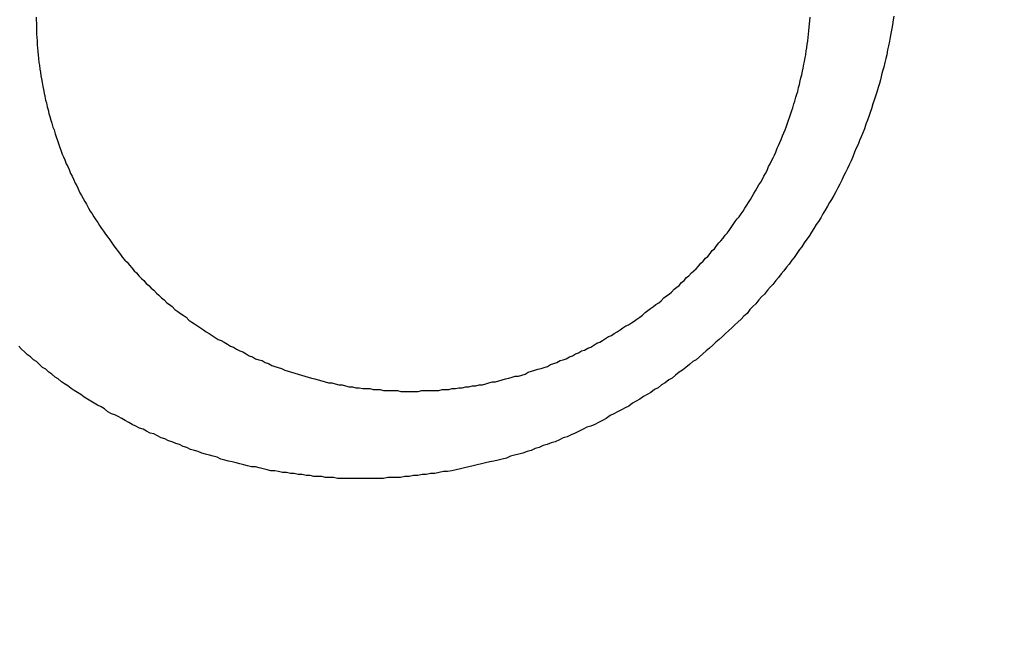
# Model space of a CAD drawing. Header units: millimetres. Extents: x -604189 to 881711, y -381903 to -7297.
# Tile 156 of 256: x -588003.64 to -587993.44, y -165008.59 to -165002.31. Entities that reach past the tile are written whole.
import ezdxf

# ---------------------------------------------------------------- set-up
doc = ezdxf.new("R2010")
doc.units = ezdxf.units.MM
doc.header["$LTSCALE"] = 100
doc.linetypes.add('0.5_0.5', pattern=[1, 0.5, -0.5])
doc.linetypes.add('ACAD_ISO04W100', pattern=[30.5, 24, -3, 0.5, -3])
doc.layers.get('Defpoints').update_dxf_attribs({"color": 30})
doc.layers.add('OPIS', color=7, linetype='Continuous')
doc.layers.add('strop osie', color=80, linetype='ACAD_ISO04W100', lineweight=5)
doc.styles.get("Standard").update_dxf_attribs({"font": 'romans.shx', "width": 0.5})
doc.dimstyles.new('1 50', dxfattribs={"dimtxt": 150, "dimasz": 80, "dimexe": 1, "dimexo": 1, "dimgap": 20, "dimtad": 1, "dimdec": 0, "dimlfac": 0.1, "dimtxsty": 'Standard', "dimblk": 'ARCHTICK', "dimcen": 200, "dimclrd": 2, "dimadec": 1, "dimazin": 0, "dimtfac": 1, "dimtdec": 0, "dimtmove": 0, "dimatfit": 3, "dimldrblk": 'ARCHTICK', "dimfxl": 120, "dimfxlon": 1, "dimtfill": 1, "dimarcsym": 0})

# ---------------------------------------------------------------- blocks, each defined once
blk = doc.blocks.new('_ArchTick')
at = {"layer": 'strop osie', "color": 0, "const_width": 0.15}
blk.add_lwpolyline([(-0.5, -0.5), (0.5, 0.5)], dxfattribs=at)
blk = doc.blocks.new('*D3294')
at = {"layer": 'Defpoints', "color": 0, "linetype": 'ByBlock', "lineweight": 5, "transparency": 16777216}
for p in [(-595783.126, -159420.303), (-593748.924, -159420.303), (-552118.935, -179940.303)]:
    blk.add_point(p, dxfattribs=at)
at = {"layer": 'OPIS', "color": 0, "linetype": 'Continuous', "lineweight": -2, "transparency": 16777216}
for p, q in [((-595723.126, -159420.303), (-595784.126, -159420.303)), ((-595723.126, -179940.303), (-595784.126, -179940.303))]:
    blk.add_line(p, q, dxfattribs=at)
at = {"layer": 'OPIS', "color": 2, "lineweight": -2, "transparency": 16777216}
blk.add_line((-595783.126, -179940.303), (-595783.126, -159420.303), dxfattribs=at)
at = {"layer": 'OPIS', "color": 2, "linetype": 'ByBlock', "lineweight": -2, "transparency": 16777216, "xscale": 80, "yscale": 80, "zscale": 80}
for p, rotation in [((-595783.126, -159420.303), 90), ((-595783.126, -179940.303), 270)]:
    blk.add_blockref('_ArchTick', p, dxfattribs=dict(at, rotation=rotation))
at = {"layer": 'OPIS', "color": 0, "linetype": 'ByBlock', "lineweight": 13, "transparency": 16777216, "insert": (-595878.126, -169680.303), "char_height": 150, "attachment_point": 5, "rotation": 90, "bg_fill": 3, "box_fill_scale": 1.1, "bg_fill_color": 256, "bg_fill_true_color": 13158600, "bg_fill_transparency": 0}
blk.add_mtext('2052', dxfattribs=at)

msp = doc.modelspace()

# ---------------------------------------------------------------- hatches: boundary and pattern name
at = {"layer": 'OPIS', "linetype": 'ByBlock', "lineweight": 15}
h = msp.add_hatch(dxfattribs=at)
h.set_pattern_fill('ANSI37', color=0, scale=80, angle=45)
h.set_pattern_definition([(90, (-306927.96, 32475.8), (-254, 0), []), (180, (-306927.96, 32475.8), (-3e-14, -254), [])])
edge = h.paths.add_edge_path()
edge.add_arc((-587934.086, -167378.931), 50, 0, 90)
edge.add_line((-587934.086, -167328.931), (-588139.086, -167328.93))
edge.add_arc((-588139.086, -167378.93), 50, 89.9996, 180)
edge.add_line((-588189.086, -167378.93), (-588189.086, -167822.93))
edge.add_arc((-588139.086, -167822.93), 50, 180, 270)
edge.add_line((-588139.086, -167872.93), (-587934.085, -167872.931))
edge.add_arc((-587934.086, -167822.931), 50, 270.0014, 360)
edge.add_line((-587884.086, -167822.931), (-587884.086, -167378.931))
edge = h.paths.add_edge_path()
edge.add_arc((-587934.086, -167378.931), 50, 0, 90)
edge.add_line((-587934.086, -167328.931), (-588139.086, -167328.93))
edge.add_arc((-588139.086, -167378.93), 50, 89.9996, 180)
edge.add_line((-588189.086, -167378.93), (-588189.086, -167822.93))
edge.add_arc((-588139.086, -167822.93), 50, 180, 270)
edge.add_line((-588139.086, -167872.93), (-587934.085, -167872.931))
edge.add_arc((-587934.086, -167822.931), 50, 270.0014, 360)
edge.add_line((-587884.086, -167822.931), (-587884.086, -167378.931))
edge = h.paths.add_edge_path()
edge.add_line((-588244.087, -167300.93), (-587769.086, -167300.93))
edge.add_line((-587769.086, -167300.93), (-587769.086, -167900.93))
edge.add_line((-587769.086, -167900.93), (-588243.789, -167900.93))
edge.add_arc((-588244.086, -167892.935), 8, 180, 272.1285, ccw=False)
edge.add_line((-588252.086, -167892.935), (-588252.086, -167308.93))
edge.add_arc((-588244.086, -167308.93), 8, 90.0036, 180, ccw=False)
h.paths.add_polyline_path([(-589864.932, -164217.829), (-589865.004, -164223.092), (-589865.079, -164228.355), (-589865.156, -164233.617), (-589865.235, -164238.88), (-589865.318, -164244.143), (-589865.402, -164249.406), (-589865.489, -164254.669), (-589865.579, -164259.931), (-589865.671, -164265.194), (-589865.766, -164270.457), (-589865.863, -164275.719), (-589865.962, -164280.982), (-589866.064, -164286.244), (-589866.169, -164291.506), (-589866.276, -164296.769), (-589866.386, -164302.031), (-589866.498, -164307.293), (-589866.613, -164312.556), (-589866.73, -164317.818), (-589866.85, -164323.08), (-589866.972, -164328.342), (-589867.097, -164333.604), (-589867.225, -164338.866), (-589867.355, -164344.127), (-589867.488, -164349.389), (-589867.623, -164354.651), (-589867.76, -164359.913), (-589867.901, -164365.174), (-589868.043, -164370.436), (-589868.189, -164375.697), (-589868.337, -164380.958), (-589868.487, -164386.22), (-589868.64, -164391.481), (-589868.795, -164396.742), (-589868.953, -164402.003), (-590219.489, -164402.003), (-590219.664, -164396.198), (-590219.835, -164390.392), (-590220.003, -164384.587), (-590220.168, -164378.781), (-590220.329, -164372.976), (-590220.488, -164367.17), (-590220.643, -164361.364), (-590220.796, -164355.558), (-590220.945, -164349.752), (-590221.092, -164343.946), (-590221.235, -164338.14), (-590221.375, -164332.334), (-590221.512, -164326.527), (-590221.646, -164320.721), (-590221.777, -164314.914), (-590221.904, -164309.108), (-590222.029, -164303.301), (-590222.151, -164297.495), (-590222.269, -164291.688), (-590222.385, -164285.881), (-590222.497, -164280.074), (-590222.606, -164274.267), (-590222.713, -164268.461), (-590222.816, -164262.653), (-590222.916, -164256.846), (-590223.014, -164251.039), (-590223.108, -164245.232), (-590223.199, -164239.425), (-590223.287, -164233.618), (-590223.372, -164227.81), (-590223.454, -164222.003), (-590223.533, -164216.196), (-590223.609, -164210.388), (-590223.682, -164204.581), (-590223.751, -164198.773), (-590223.818, -164192.966), (-590223.881, -164187.158), (-590223.941, -164181.35), (-590223.997, -164175.543), (-590224.051, -164169.735), (-590224.101, -164163.927), (-590224.147, -164158.12), (-590224.191, -164152.312), (-590224.231, -164146.504), (-590224.267, -164140.696), (-590224.301, -164134.888), (-590224.332, -164129.081), (-590224.361, -164123.273), (-590224.388, -164117.465), (-590224.413, -164111.657), (-590224.437, -164105.849), (-590224.459, -164100.041), (-590224.475, -164094.233), (-590224.48, -164088.425), (-590224.472, -164082.617), (-590224.448, -164076.809), (-590224.406, -164071.002), (-590224.347, -164065.194), (-590224.269, -164059.387), (-590224.171, -164053.58), (-590224.054, -164047.773), (-590223.917, -164041.967), (-590223.759, -164036.161), (-590223.581, -164030.356), (-590223.381, -164024.551), (-590223.159, -164018.747), (-590222.914, -164012.944), (-590222.642, -164007.143), (-590222.341, -164001.342), (-590222.009, -163995.544), (-590221.642, -163989.748), (-590221.238, -163983.954), (-590220.795, -163978.163), (-590220.304, -163972.376), (-590219.753, -163966.594), (-590219.129, -163960.82), (-590218.419, -163955.056), (-590217.605, -163949.306), (-590216.67, -163943.574), (-590215.596, -163937.865), (-590214.362, -163932.188), (-590212.941, -163926.557), (-590211.302, -163920.987), (-590209.416, -163915.495), (-590207.246, -163910.11), (-590204.744, -163904.869), (-590201.869, -163899.824), (-590198.582, -163895.036), (-590194.851, -163890.591), (-590190.671, -163886.563), (-590186.105, -163882.977), (-590181.224, -163879.833), (-590176.097, -163877.106), (-590170.784, -163874.761), (-590165.336, -163872.759), (-590159.785, -163871.064), (-590154.154, -163869.636), (-590148.468, -163868.44), (-590142.747, -163867.44), (-590137, -163866.603), (-590131.235, -163865.9), (-590125.458, -163865.297), (-590119.674, -163864.778), (-590113.884, -163864.334), (-590108.088, -163863.958), (-590102.289, -163863.646), (-590096.486, -163863.39), (-590090.681, -163863.186), (-590084.874, -163863.026), (-590079.068, -163862.906), (-590073.26, -163862.819), (-590067.453, -163862.761), (-590061.645, -163862.725), (-590055.837, -163862.707), (-590050.029, -163862.7), (-590044.221, -163862.698), (-590038.958, -163862.699), (-590033.694, -163862.704), (-590028.431, -163862.718), (-590023.167, -163862.744), (-590017.904, -163862.788), (-590012.641, -163862.852), (-590007.379, -163862.942), (-590002.117, -163863.062), (-589996.856, -163863.215), (-589991.596, -163863.407), (-589986.337, -163863.64), (-589981.081, -163863.919), (-589975.828, -163864.249), (-589970.579, -163864.634), (-589965.334, -163865.078), (-589960.096, -163865.587), (-589954.864, -163866.17), (-589949.645, -163866.847), (-589944.442, -163867.642), (-589939.263, -163868.578), (-589934.115, -163869.676), (-589929.013, -163870.965), (-589923.971, -163872.474), (-589919.009, -163874.23), (-589914.153, -163876.259), (-589909.436, -163878.591), (-589904.896, -163881.253), (-589900.585, -163884.268), (-589896.554, -163887.652), (-589892.857, -163891.394), (-589889.534, -163895.471), (-589886.574, -163899.824), (-589883.952, -163904.387), (-589881.64, -163909.114), (-589879.606, -163913.968), (-589877.817, -163918.918), (-589876.241, -163923.939), (-589874.854, -163929.016), (-589873.636, -163934.137), (-589872.564, -163939.29), (-589871.619, -163944.467), (-589870.784, -163949.663), (-589870.048, -163954.875), (-589869.397, -163960.099), (-589868.818, -163965.33), (-589868.302, -163970.568), (-589867.84, -163975.811), (-589867.421, -163981.058), (-589867.037, -163986.308), (-589866.685, -163991.559), (-589866.363, -163996.813), (-589866.067, -164002.068), (-589865.796, -164007.324), (-589865.549, -164012.582), (-589865.322, -164017.84), (-589865.116, -164023.1), (-589864.928, -164028.36), (-589864.759, -164033.621), (-589864.607, -164038.882), (-589864.472, -164044.144), (-589864.354, -164049.406), (-589864.252, -164054.668), (-589864.166, -164059.931), (-589864.096, -164065.194), (-589864.041, -164070.457), (-589864.001, -164075.72), (-589863.976, -164080.984), (-589863.964, -164086.247), (-589863.964, -164091.51), (-589863.974, -164096.774), (-589863.991, -164102.037), (-589864.012, -164107.301), (-589864.034, -164112.564), (-589864.057, -164117.828), (-589864.081, -164123.091), (-589864.107, -164128.354), (-589864.135, -164133.618), (-589864.165, -164138.881), (-589864.197, -164144.144), (-589864.232, -164149.408), (-589864.269, -164154.671), (-589864.31, -164159.934), (-589864.353, -164165.198), (-589864.399, -164170.461), (-589864.447, -164175.724), (-589864.498, -164180.987), (-589864.552, -164186.25), (-589864.609, -164191.513), (-589864.668, -164196.777), (-589864.73, -164202.04), (-589864.795, -164207.303), (-589864.862, -164212.566)])
h.paths.add_polyline_path([(-590463.924, -164407.051), (-587763.924, -164407.051), (-587763.924, -162910.783), (-590463.924, -162910.783)])
h.paths.add_polyline_path([(-590295.717, -164839.225), (-590289.91, -164839.127), (-590284.103, -164839.033), (-590278.295, -164838.942), (-590272.488, -164838.854), (-590266.681, -164838.769), (-590260.873, -164838.687), (-590255.066, -164838.608), (-590249.259, -164838.532), (-590243.451, -164838.459), (-590237.644, -164838.39), (-590231.836, -164838.323), (-590226.028, -164838.26), (-590220.221, -164838.2), (-590214.413, -164838.144), (-590208.605, -164838.09), (-590202.798, -164838.04), (-590196.99, -164837.994), (-590191.182, -164837.95), (-590185.374, -164837.91), (-590179.567, -164837.874), (-590173.759, -164837.84), (-590167.951, -164837.809), (-590162.143, -164837.78), (-590156.335, -164837.753), (-590150.527, -164837.728), (-590144.719, -164837.704), (-590138.912, -164837.682), (-590133.104, -164837.666), (-590127.296, -164837.661), (-590121.488, -164837.669), (-590115.68, -164837.693), (-590109.872, -164837.735), (-590104.065, -164837.794), (-590098.257, -164837.872), (-590092.45, -164837.97), (-590086.643, -164838.087), (-590080.837, -164838.224), (-590075.031, -164838.382), (-590069.226, -164838.56), (-590063.422, -164838.76), (-590057.618, -164838.982), (-590051.815, -164839.227), (-590046.013, -164839.499), (-590040.213, -164839.8), (-590034.415, -164840.132), (-590028.618, -164840.499), (-590022.825, -164840.903), (-590017.034, -164841.346), (-590011.246, -164841.837), (-590005.465, -164842.388), (-589999.691, -164843.012), (-589993.927, -164843.722), (-589988.176, -164844.536), (-589982.444, -164845.471), (-589976.736, -164846.545), (-589971.059, -164847.779), (-589965.428, -164849.2), (-589959.858, -164850.839), (-589954.366, -164852.725), (-589948.98, -164854.895), (-589943.739, -164857.397), (-589938.694, -164860.272), (-589933.906, -164863.559), (-589929.462, -164867.29), (-589925.433, -164871.47), (-589921.847, -164876.036), (-589918.704, -164880.917), (-589915.976, -164886.044), (-589913.631, -164891.357), (-589911.63, -164896.805), (-589909.934, -164902.356), (-589908.507, -164907.987), (-589907.31, -164913.673), (-589906.31, -164919.394), (-589905.474, -164925.141), (-589904.77, -164930.906), (-589904.168, -164936.683), (-589903.648, -164942.467), (-589903.204, -164948.257), (-589902.829, -164954.053), (-589902.516, -164959.852), (-589902.261, -164965.655), (-589902.056, -164971.46), (-589901.897, -164977.267), (-589901.776, -164983.073), (-589901.69, -164988.881), (-589901.631, -164994.688), (-589901.596, -165000.496), (-589901.577, -165006.304), (-589901.57, -165012.112), (-589901.569, -165017.92), (-589901.57, -165023.183), (-589901.575, -165028.447), (-589901.588, -165033.71), (-589901.615, -165038.974), (-589901.658, -165044.237), (-589901.723, -165049.5), (-589901.813, -165054.762), (-589901.932, -165060.024), (-589902.086, -165065.285), (-589902.277, -165070.545), (-589902.51, -165075.804), (-589902.79, -165081.06), (-589903.119, -165086.313), (-589903.504, -165091.562), (-589903.949, -165096.807), (-589904.458, -165102.045), (-589905.04, -165107.276), (-589905.717, -165112.496), (-589906.513, -165117.699), (-589907.448, -165122.878), (-589908.547, -165128.026), (-589909.836, -165133.128), (-589911.345, -165138.17), (-589913.1, -165143.132), (-589915.129, -165147.988), (-589917.461, -165152.705), (-589920.123, -165157.245), (-589923.139, -165161.556), (-589926.522, -165165.587), (-589930.265, -165169.284), (-589934.342, -165172.607), (-589938.694, -165175.567), (-589943.257, -165178.189), (-589947.985, -165180.501), (-589952.838, -165182.535), (-589957.788, -165184.324), (-589962.81, -165185.9), (-589967.887, -165187.287), (-589973.007, -165188.505), (-589978.16, -165189.577), (-589983.337, -165190.522), (-589988.534, -165191.357), (-589993.746, -165192.093), (-589998.969, -165192.744), (-590004.201, -165193.323), (-590009.439, -165193.839), (-590014.682, -165194.301), (-590019.929, -165194.72), (-590025.178, -165195.104), (-590030.43, -165195.456), (-590035.683, -165195.778), (-590040.938, -165196.074), (-590046.195, -165196.345), (-590051.452, -165196.592), (-590056.711, -165196.819), (-590061.97, -165197.025), (-590067.23, -165197.213), (-590072.491, -165197.382), (-590077.752, -165197.534), (-590083.014, -165197.669), (-590088.276, -165197.787), (-590093.539, -165197.889), (-590098.801, -165197.975), (-590104.064, -165198.045), (-590109.327, -165198.1), (-590114.591, -165198.14), (-590119.854, -165198.165), (-590125.118, -165198.177), (-590130.381, -165198.177), (-590135.644, -165198.167), (-590140.908, -165198.15), (-590146.171, -165198.129), (-590151.435, -165198.107), (-590156.698, -165198.084), (-590161.961, -165198.06), (-590167.225, -165198.034), (-590172.488, -165198.006), (-590177.752, -165197.976), (-590183.015, -165197.944), (-590188.278, -165197.909), (-590193.541, -165197.872), (-590198.805, -165197.831), (-590204.068, -165197.788), (-590209.331, -165197.742), (-590214.594, -165197.694), (-590219.858, -165197.643), (-590225.121, -165197.589), (-590230.384, -165197.532), (-590235.647, -165197.473), (-590240.91, -165197.411), (-590246.173, -165197.346), (-590251.436, -165197.279), (-590256.699, -165197.209), (-590261.962, -165197.137), (-590267.225, -165197.062), (-590272.488, -165196.985), (-590277.751, -165196.906), (-590283.014, -165196.823), (-590288.276, -165196.739), (-590293.539, -165196.652), (-590298.802, -165196.562), (-590304.064, -165196.47), (-590309.327, -165196.375), (-590314.59, -165196.278), (-590319.852, -165196.179), (-590325.115, -165196.077), (-590330.377, -165195.972), (-590335.639, -165195.865), (-590340.902, -165195.755), (-590346.164, -165195.643), (-590351.426, -165195.528), (-590356.688, -165195.411), (-590361.95, -165195.291), (-590367.212, -165195.169), (-590372.474, -165195.044), (-590377.736, -165194.916), (-590382.998, -165194.786), (-590388.26, -165194.653), (-590393.521, -165194.518), (-590398.783, -165194.381), (-590404.045, -165194.24), (-590409.306, -165194.098), (-590414.568, -165193.952), (-590419.829, -165193.804), (-590425.09, -165193.654), (-590430.351, -165193.501), (-590435.613, -165193.346), (-590440.874, -165193.188), (-590440.874, -164842.652), (-590435.068, -164842.477), (-590429.263, -164842.306), (-590423.457, -164842.138), (-590417.652, -164841.973), (-590411.846, -164841.812), (-590406.04, -164841.653), (-590400.235, -164841.498), (-590394.429, -164841.345), (-590388.623, -164841.196), (-590382.817, -164841.049), (-590377.01, -164840.906), (-590371.204, -164840.766), (-590365.398, -164840.629), (-590359.591, -164840.495), (-590353.785, -164840.364), (-590347.978, -164840.237), (-590342.172, -164840.112), (-590336.365, -164839.99), (-590330.558, -164839.872), (-590324.752, -164839.756), (-590318.945, -164839.644), (-590313.138, -164839.535), (-590307.331, -164839.428), (-590301.524, -164839.325)])
edge = h.paths.add_edge_path()
edge.add_arc((-590093.924, -162268.543), 50, 0, 90.0004)
edge.add_line((-590093.924, -162218.543), (-590298.924, -162218.545))
edge.add_arc((-590298.924, -162268.545), 50, 90.0009, 180)
edge.add_line((-590348.924, -162268.545), (-590348.924, -162712.545))
edge.add_arc((-590298.924, -162712.545), 50, 180, 270.0022)
edge.add_line((-590298.922, -162762.545), (-590093.923, -162762.543))
edge.add_arc((-590093.924, -162712.543), 50, 270.0009, 360)
edge.add_line((-590043.924, -162712.543), (-590043.924, -162268.543))
edge = h.paths.add_edge_path()
edge.add_arc((-590093.924, -161668.543), 50, 0, 90.0004)
edge.add_line((-590093.924, -161618.543), (-590298.924, -161618.545))
edge.add_arc((-590298.924, -161668.545), 50, 90.0009, 180)
edge.add_line((-590348.924, -161668.545), (-590348.924, -162112.545))
edge.add_arc((-590298.924, -162112.545), 50, 180, 270.0022)
edge.add_line((-590298.922, -162162.545), (-590093.923, -162162.543))
edge.add_arc((-590093.924, -162112.543), 50, 270.0009, 360)
edge.add_line((-590043.924, -162112.543), (-590043.924, -161668.543))
h.paths.add_polyline_path([(-590463.924, -162790.543), (-587763.924, -162790.543), (-587763.924, -161590.543), (-590463.924, -161590.543)])
edge = h.paths.add_edge_path()
edge.add_arc((-588139.086, -168270.003), 50, 89.9996, 180)
edge.add_line((-588189.086, -168270.003), (-588189.086, -168714.003))
edge.add_arc((-588139.086, -168714.003), 50, 180, 270)
edge.add_line((-588139.086, -168764.003), (-587934.085, -168764.004))
edge.add_arc((-587934.086, -168714.004), 50, 270.0014, 360)
edge.add_line((-587884.086, -168714.004), (-587884.086, -168270.004))
edge.add_arc((-587934.086, -168270.004), 50, 0, 90)
edge.add_line((-587934.086, -168220.004), (-588139.086, -168220.003))
edge = h.paths.add_edge_path()
edge.add_arc((-587934.086, -169161.078), 50, 0, 90)
edge.add_line((-587934.086, -169111.078), (-588139.086, -169111.076))
edge.add_arc((-588139.086, -169161.076), 50, 89.9996, 180)
edge.add_line((-588189.086, -169161.076), (-588189.086, -169605.076))
edge.add_arc((-588139.086, -169605.076), 50, 180, 270)
edge.add_line((-588139.086, -169655.076), (-587934.085, -169655.078))
edge.add_arc((-587934.086, -169605.078), 50, 270.0014, 360)
edge.add_line((-587884.086, -169605.078), (-587884.086, -169161.078))
edge = h.paths.add_edge_path()
edge.add_arc((-588139.086, -170052.15), 50, 89.9996, 180)
edge.add_line((-588189.086, -170052.15), (-588189.086, -170496.15))
edge.add_arc((-588139.086, -170496.15), 50, 180, 270)
edge.add_line((-588139.086, -170546.15), (-587934.085, -170546.151))
edge.add_arc((-587934.086, -170496.151), 50, 270.0014, 360)
edge.add_line((-587884.086, -170496.151), (-587884.086, -170052.151))
edge.add_arc((-587934.086, -170052.151), 50, 0, 90)
edge.add_line((-587934.086, -170002.151), (-588139.086, -170002.15))
edge = h.paths.add_edge_path()
edge.add_arc((-588139.086, -170943.223), 50, 89.9996, 180)
edge.add_line((-588189.086, -170943.223), (-588189.086, -171387.223))
edge.add_arc((-588139.086, -171387.223), 50, 180, 270)
edge.add_line((-588139.086, -171437.223), (-587934.085, -171437.224))
edge.add_arc((-587934.086, -171387.224), 50, 270.0014, 360)
edge.add_line((-587884.086, -171387.224), (-587884.086, -170943.224))
edge.add_arc((-587934.086, -170943.224), 50, 0, 90)
edge.add_line((-587934.086, -170893.224), (-588139.086, -170893.223))
h.paths.add_polyline_path([(-587763.924, -164527.291), (-590463.924, -164527.291), (-590463.924, -171970.3), (-587763.924, -171970.3)])

# ---------------------------------------------------------------- next in the draw order: dimensions: what is measured, and where the dimension line sits
at = {"layer": 'OPIS', "color": 0, "linetype": 'ByBlock', "lineweight": 13}
dim = msp.add_linear_dim(base=(-595783.126, -159420.303), p1=(-552118.935, -179940.303), p2=(-593748.924, -159420.303), angle=90, dimstyle='1 50', override={"dimtmove": 1, "dimfxl": 60, "dimarcsym": 1}, dxfattribs=at)
dim.commit()
dim.dimension.update_dxf_attribs({"geometry": '*D3294', "text_midpoint": (-595878.126, -169680.303)})

# ---------------------------------------------------------------- next in the draw order: hatches: boundary and pattern name
at = {"layer": 'OPIS', "linetype": '0.5_0.5', "lineweight": 13}
h = msp.add_hatch(dxfattribs=at)
h.set_pattern_fill('ANSI37', color=0, scale=130)
h.set_pattern_definition([(45, (-597218.54, 256668.8), (-291.85832, 291.85832), []), (135, (-597218.54, 256668.8), (-291.85832, -291.85832), [])])
edge = h.paths.add_edge_path(flags=16)
edge.add_line((-570958.916, -168985.281), (-571058.916, -168985.281))
edge.add_line((-571058.916, -168985.281), (-572598.916, -168985.281))
edge.add_line((-572598.916, -168985.281), (-572598.915, -170470.3))
edge.add_line((-572598.915, -170470.3), (-570825.763, -170470.3))
edge.add_arc((-570508.916, -170339.099), 342.937, 180, 202.49364, ccw=False)
edge.add_arc((-570508.916, -170339.099), 342.937, 90, 180, ccw=False)
edge.add_line((-570508.916, -169996.163), (-570508.916, -169764.704))
edge.add_arc((-570058.916, -168985.281), 900, 180, 240, ccw=False)
edge = h.paths.add_edge_path(flags=17)
edge.add_line((-569358.915, -170085.281), (-569358.916, -168985.281))
edge.add_line((-569358.916, -168985.281), (-569358.917, -168985.281))
edge.add_line((-569358.917, -168985.281), (-569958.916, -168985.281))
edge.add_line((-569958.916, -168985.281), (-570058.916, -168985.281))
edge.add_line((-570058.916, -168985.281), (-570058.916, -168925.281))
edge.add_line((-570058.916, -168925.281), (-569958.916, -168925.281))
edge.add_line((-569958.916, -168925.281), (-569958.916, -168865.281))
edge.add_line((-569958.916, -168865.281), (-569358.916, -168865.281))
edge.add_line((-569358.916, -168865.281), (-569358.917, -166865.281))
edge.add_line((-569358.917, -166865.281), (-574098.917, -166865.286))
edge.add_line((-574098.917, -166865.286), (-574098.914, -171970.3))
edge.add_line((-574098.914, -171970.3), (-572608.913, -171970.3))
edge.add_line((-572608.913, -171970.3), (-571504.913, -170590.3))
edge.add_line((-571504.913, -170590.3), (-572718.915, -170590.3))
edge.add_line((-572718.915, -170590.3), (-572718.916, -168865.281))
edge.add_line((-572718.916, -168865.281), (-571058.916, -168865.281))
edge.add_line((-571058.916, -168865.281), (-571058.916, -168925.281))
edge.add_line((-571058.916, -168925.281), (-570958.916, -168925.281))
edge.add_line((-570958.916, -168925.281), (-570958.916, -168985.281))
edge.add_arc((-570058.916, -168985.281), 900, 180, 240)
edge.add_line((-570508.916, -169764.704), (-570508.916, -169996.163))
edge.add_arc((-570508.916, -170339.099), 342.937, 0, 90, ccw=False)
edge.add_arc((-570508.916, -170339.099), 342.937, 208.97989, 360, ccw=False)
edge.add_line((-570808.913, -170505.253), (-570808.913, -171171.086))
edge.add_arc((-570808.913, -171220.3), 49.214, 0, 90, ccw=False)
edge.add_arc((-570808.913, -171220.3), 49.214, 270, 360, ccw=False)
edge.add_line((-570808.913, -171269.514), (-570808.913, -171970.3))
edge.add_line((-570808.913, -171970.3), (-569358.914, -171970.3))
edge.add_line((-569358.914, -171970.3), (-569358.915, -170085.281))
h.paths.add_polyline_path([(-561118.924, -159870.303), (-590334.655, -159870.303), (-590334.655, -161470.303), (-562318.924, -161470.303), (-562318.924, -172095.292), (-561118.924, -172095.291), (-561118.924, -168350.303), (-552073.919, -168350.303), (-552073.92, -167150.303), (-561118.924, -167150.303)])
h.paths.add_polyline_path([(-572856.927, -169813.68), (-569451.07, -169813.68), (-569451.07, -169408.68), (-572856.927, -169408.68)], flags=16)

# ---------------------------------------------------------------- next in the draw order: linework, layer by layer
at = {"color": 0}
for points in [[(-588003.466, -165002.278, 0), (-588003.466, -165002.308, 0), (-588003.465, -165002.348, 0), (-588003.464, -165002.388, 0), (-588003.463, -165002.418, 0), (-588003.462, -165002.458, 0), (-588003.46, -165002.488, 0), (-588003.458, -165002.528, 0), (-588003.455, -165002.568, 0), (-588003.453, -165002.598, 0), (-588003.449, -165002.638, 0), (-588003.446, -165002.668, 0), (-588003.442, -165002.708, 0), (-588003.438, -165002.748, 0), (-588003.433, -165002.778, 0), (-588003.429, -165002.818, 0), (-588003.423, -165002.848, 0), (-588003.418, -165002.888, 0), (-588003.412, -165002.918, 0), (-588003.405, -165002.958, 0), (-588003.399, -165002.998, 0), (-588003.392, -165003.028, 0), (-588003.385, -165003.068, 0), (-588003.377, -165003.098, 0), (-588003.369, -165003.138, 0), (-588003.361, -165003.168, 0), (-588003.352, -165003.208, 0), (-588003.343, -165003.238, 0), (-588003.334, -165003.278, 0), (-588003.324, -165003.308, 0), (-588003.314, -165003.348, 0), (-588003.304, -165003.378, 0), (-588003.293, -165003.418, 0), (-588003.282, -165003.448, 0), (-588003.271, -165003.488, 0), (-588003.259, -165003.518, 0), (-588003.247, -165003.558, 0), (-588003.235, -165003.588, 0), (-588003.222, -165003.628, 0), (-588003.21, -165003.658, 0), (-588003.196, -165003.698, 0), (-588003.183, -165003.728, 0), (-588003.169, -165003.758, 0), (-588003.155, -165003.798, 0), (-588003.14, -165003.828, 0), (-588003.126, -165003.858, 0), (-588003.111, -165003.898, 0), (-588003.095, -165003.928, 0), (-588003.08, -165003.958, 0), (-588003.064, -165003.998, 0), (-588003.047, -165004.028, 0), (-588003.031, -165004.058, 0), (-588003.014, -165004.098, 0), (-588002.997, -165004.128, 0), (-588002.979, -165004.158, 0), (-588002.962, -165004.188, 0), (-588002.944, -165004.218, 0), (-588002.925, -165004.258, 0), (-588002.907, -165004.288, 0), (-588002.888, -165004.318, 0), (-588002.869, -165004.348, 0), (-588002.849, -165004.378, 0), (-588002.829, -165004.408, 0), (-588002.809, -165004.438, 0), (-588002.789, -165004.468, 0), (-588002.768, -165004.498, 0), (-588002.748, -165004.528, 0), (-588002.726, -165004.558, 0), (-588002.705, -165004.588, 0), (-588002.683, -165004.618, 0), (-588002.661, -165004.648, 0), (-588002.639, -165004.678, 0), (-588002.617, -165004.708, 0), (-588002.594, -165004.738, 0), (-588002.571, -165004.768, 0), (-588002.548, -165004.798, 0), (-588002.524, -165004.818, 0), (-588002.5, -165004.848, 0), (-588002.476, -165004.878, 0), (-588002.452, -165004.908, 0), (-588002.427, -165004.928, 0), (-588002.402, -165004.958, 0), (-588002.377, -165004.988, 0), (-588002.352, -165005.008, 0), (-588002.326, -165005.038, 0), (-588002.301, -165005.058, 0), (-588002.274, -165005.088, 0), (-588002.248, -165005.108, 0), (-588002.221, -165005.138, 0), (-588002.195, -165005.158, 0), (-588002.168, -165005.188, 0), (-588002.14, -165005.208, 0), (-588002.113, -165005.238, 0), (-588002.085, -165005.258, 0), (-588002.057, -165005.278, 0), (-588002.029, -165005.308, 0), (-588002, -165005.328, 0), (-588001.972, -165005.348, 0), (-588001.943, -165005.368, 0), (-588001.914, -165005.388, 0), (-588001.884, -165005.418, 0), (-588001.855, -165005.438, 0), (-588001.825, -165005.458, 0), (-588001.795, -165005.478, 0), (-588001.765, -165005.498, 0), (-588001.735, -165005.518, 0), (-588001.705, -165005.538, 0), (-588001.674, -165005.558, 0), (-588001.643, -165005.578, 0), (-588001.612, -165005.598, 0), (-588001.581, -165005.618, 0), (-588001.549, -165005.628, 0), (-588001.518, -165005.648, 0), (-588001.486, -165005.668, 0), (-588001.454, -165005.688, 0), (-588001.422, -165005.698, 0), (-588001.39, -165005.718, 0), (-588001.358, -165005.738, 0), (-588001.325, -165005.748, 0), (-588001.293, -165005.768, 0), (-588001.26, -165005.788, 0), (-588001.227, -165005.798, 0), (-588001.194, -165005.818, 0), (-588001.161, -165005.828, 0), (-588001.127, -165005.838, 0), (-588001.094, -165005.858, 0), (-588001.06, -165005.868, 0), (-588001.027, -165005.888, 0), (-588000.993, -165005.898, 0), (-588000.959, -165005.908, 0), (-588000.925, -165005.918, 0), (-588000.891, -165005.938, 0), (-588000.856, -165005.948, 0), (-588000.822, -165005.958, 0), (-588000.788, -165005.968, 0), (-588000.753, -165005.978, 0), (-588000.718, -165005.988, 0), (-588000.684, -165005.998, 0), (-588000.649, -165006.008, 0), (-588000.614, -165006.018, 0), (-588000.579, -165006.028, 0), (-588000.544, -165006.038, 0), (-588000.509, -165006.048, 0), (-588000.474, -165006.058, 0), (-588000.438, -165006.068, 0), (-588000.403, -165006.068, 0), (-588000.368, -165006.078, 0), (-588000.332, -165006.088, 0), (-588000.297, -165006.088, 0), (-588000.261, -165006.098, 0), (-588000.226, -165006.108, 0), (-588000.19, -165006.108, 0), (-588000.154, -165006.118, 0), (-588000.119, -165006.118, 0), (-588000.083, -165006.128, 0), (-588000.047, -165006.128, 0), (-588000.011, -165006.128, 0), (-587999.975, -165006.138, 0), (-587999.94, -165006.138, 0), (-587999.904, -165006.138, 0), (-587999.868, -165006.148, 0), (-587999.832, -165006.148, 0), (-587999.796, -165006.148, 0), (-587999.76, -165006.148, 0), (-587999.724, -165006.148, 0), (-587999.688, -165006.158, 0), (-587999.652, -165006.158, 0), (-587999.616, -165006.158, 0), (-587999.58, -165006.158, 0), (-587999.544, -165006.158, 0), (-587999.508, -165006.158, 0), (-587999.472, -165006.148, 0), (-587999.436, -165006.148, 0)], [(-587994.583, -165002.268, 0), (-587994.59, -165002.308, 0), (-587994.597, -165002.358, 0), (-587994.604, -165002.398, 0), (-587994.612, -165002.448, 0), (-587994.62, -165002.488, 0), (-587994.628, -165002.528, 0), (-587994.637, -165002.578, 0), (-587994.646, -165002.618, 0), (-587994.656, -165002.668, 0), (-587994.666, -165002.708, 0), (-587994.676, -165002.748, 0), (-587994.687, -165002.798, 0), (-587994.698, -165002.838, 0), (-587994.709, -165002.878, 0), (-587994.72, -165002.928, 0), (-587994.732, -165002.968, 0), (-587994.745, -165003.008, 0), (-587994.757, -165003.058, 0), (-587994.77, -165003.098, 0), (-587994.784, -165003.138, 0), (-587994.798, -165003.178, 0), (-587994.812, -165003.228, 0), (-587994.826, -165003.268, 0), (-587994.841, -165003.308, 0), (-587994.856, -165003.348, 0), (-587994.871, -165003.388, 0), (-587994.887, -165003.438, 0), (-587994.903, -165003.478, 0), (-587994.919, -165003.518, 0), (-587994.936, -165003.558, 0), (-587994.953, -165003.598, 0), (-587994.971, -165003.638, 0), (-587994.988, -165003.678, 0), (-587995.006, -165003.728, 0), (-587995.025, -165003.768, 0), (-587995.043, -165003.808, 0), (-587995.063, -165003.848, 0), (-587995.082, -165003.888, 0), (-587995.102, -165003.928, 0), (-587995.122, -165003.968, 0), (-587995.142, -165004.008, 0), (-587995.162, -165004.048, 0), (-587995.183, -165004.088, 0), (-587995.205, -165004.128, 0), (-587995.226, -165004.168, 0), (-587995.248, -165004.198, 0), (-587995.27, -165004.238, 0), (-587995.293, -165004.278, 0), (-587995.316, -165004.318, 0), (-587995.339, -165004.358, 0), (-587995.362, -165004.398, 0), (-587995.386, -165004.428, 0), (-587995.41, -165004.468, 0), (-587995.434, -165004.508, 0), (-587995.459, -165004.548, 0), (-587995.484, -165004.578, 0), (-587995.509, -165004.618, 0), (-587995.535, -165004.658, 0), (-587995.56, -165004.688, 0), (-587995.587, -165004.728, 0), (-587995.613, -165004.768, 0), (-587995.639, -165004.798, 0), (-587995.666, -165004.838, 0), (-587995.694, -165004.868, 0), (-587995.721, -165004.908, 0), (-587995.749, -165004.938, 0), (-587995.777, -165004.978, 0), (-587995.805, -165005.008, 0), (-587995.834, -165005.048, 0), (-587995.863, -165005.078, 0), (-587995.892, -165005.108, 0), (-587995.921, -165005.148, 0), (-587995.951, -165005.178, 0), (-587995.98, -165005.208, 0), (-587996.011, -165005.248, 0), (-587996.041, -165005.278, 0), (-587996.072, -165005.308, 0), (-587996.102, -165005.348, 0), (-587996.134, -165005.378, 0), (-587996.165, -165005.408, 0), (-587996.197, -165005.438, 0), (-587996.229, -165005.468, 0), (-587996.261, -165005.498, 0), (-587996.293, -165005.528, 0), (-587996.326, -165005.558, 0), (-587996.358, -165005.588, 0), (-587996.391, -165005.618, 0), (-587996.425, -165005.648, 0), (-587996.458, -165005.678, 0), (-587996.492, -165005.708, 0), (-587996.526, -165005.738, 0), (-587996.56, -165005.768, 0), (-587996.595, -165005.798, 0), (-587996.629, -165005.828, 0), (-587996.664, -165005.848, 0), (-587996.699, -165005.878, 0), (-587996.735, -165005.908, 0), (-587996.77, -165005.938, 0), (-587996.806, -165005.958, 0), (-587996.842, -165005.988, 0), (-587996.878, -165006.018, 0), (-587996.914, -165006.038, 0), (-587996.951, -165006.068, 0), (-587996.988, -165006.088, 0), (-587997.024, -165006.118, 0), (-587997.062, -165006.138, 0), (-587997.099, -165006.168, 0), (-587997.136, -165006.188, 0), (-587997.174, -165006.208, 0), (-587997.212, -165006.238, 0), (-587997.25, -165006.258, 0), (-587997.288, -165006.278, 0), (-587997.327, -165006.308, 0), (-587997.365, -165006.328, 0), (-587997.404, -165006.348, 0), (-587997.443, -165006.368, 0), (-587997.482, -165006.388, 0), (-587997.522, -165006.408, 0), (-587997.561, -165006.438, 0), (-587997.601, -165006.458, 0), (-587997.641, -165006.478, 0), (-587997.681, -165006.498, 0), (-587997.721, -165006.518, 0), (-587997.761, -165006.528, 0), (-587997.801, -165006.548, 0), (-587997.842, -165006.568, 0), (-587997.883, -165006.588, 0), (-587997.924, -165006.608, 0), (-587997.965, -165006.628, 0), (-587998.006, -165006.638, 0), (-587998.047, -165006.658, 0), (-587998.089, -165006.678, 0), (-587998.13, -165006.688, 0), (-587998.172, -165006.708, 0), (-587998.214, -165006.718, 0), (-587998.255, -165006.738, 0), (-587998.298, -165006.748, 0), (-587998.34, -165006.768, 0), (-587998.382, -165006.778, 0), (-587998.424, -165006.798, 0), (-587998.467, -165006.808, 0), (-587998.51, -165006.818, 0), (-587998.552, -165006.828, 0), (-587998.595, -165006.848, 0), (-587998.638, -165006.858, 0), (-587998.681, -165006.868, 0), (-587998.724, -165006.878, 0), (-587998.767, -165006.888, 0), (-587998.811, -165006.898, 0), (-587998.854, -165006.908, 0), (-587998.897, -165006.918, 0), (-587998.941, -165006.928, 0), (-587998.985, -165006.938, 0), (-587999.028, -165006.948, 0), (-587999.072, -165006.958, 0), (-587999.116, -165006.968, 0), (-587999.16, -165006.978, 0), (-587999.204, -165006.988, 0), (-587999.248, -165006.988, 0), (-587999.292, -165006.998, 0), (-587999.336, -165007.008, 0), (-587999.38, -165007.008, 0), (-587999.425, -165007.018, 0), (-587999.469, -165007.018, 0), (-587999.513, -165007.028, 0), (-587999.558, -165007.028, 0), (-587999.602, -165007.038, 0), (-587999.647, -165007.038, 0), (-587999.691, -165007.048, 0), (-587999.736, -165007.048, 0), (-587999.78, -165007.048, 0), (-587999.825, -165007.048, 0), (-587999.87, -165007.058, 0), (-587999.914, -165007.058, 0), (-587999.959, -165007.058, 0), (-588000.004, -165007.058, 0), (-588000.048, -165007.058, 0), (-588000.093, -165007.058, 0), (-588000.138, -165007.058, 0), (-588000.183, -165007.058, 0)], [(-587999.436, -165006.148, 0), (-587999.401, -165006.148, 0), (-587999.366, -165006.148, 0), (-587999.331, -165006.148, 0), (-587999.296, -165006.148, 0), (-587999.261, -165006.138, 0), (-587999.226, -165006.138, 0), (-587999.191, -165006.138, 0), (-587999.156, -165006.128, 0), (-587999.122, -165006.128, 0), (-587999.087, -165006.118, 0), (-587999.052, -165006.118, 0), (-587999.017, -165006.108, 0), (-587998.983, -165006.108, 0), (-587998.948, -165006.098, 0), (-587998.913, -165006.098, 0), (-587998.879, -165006.088, 0), (-587998.844, -165006.088, 0), (-587998.81, -165006.078, 0), (-587998.776, -165006.068, 0), (-587998.741, -165006.058, 0), (-587998.707, -165006.058, 0), (-587998.673, -165006.048, 0), (-587998.639, -165006.038, 0), (-587998.605, -165006.028, 0), (-587998.571, -165006.018, 0), (-587998.537, -165006.008, 0), (-587998.503, -165005.998, 0), (-587998.47, -165005.998, 0), (-587998.436, -165005.988, 0), (-587998.402, -165005.978, 0), (-587998.369, -165005.958, 0), (-587998.336, -165005.948, 0), (-587998.302, -165005.938, 0), (-587998.269, -165005.928, 0), (-587998.236, -165005.918, 0), (-587998.203, -165005.908, 0), (-587998.17, -165005.898, 0), (-587998.137, -165005.878, 0), (-587998.105, -165005.868, 0), (-587998.072, -165005.858, 0), (-587998.04, -165005.838, 0), (-587998.008, -165005.828, 0), (-587997.975, -165005.818, 0), (-587997.943, -165005.798, 0), (-587997.911, -165005.788, 0), (-587997.879, -165005.768, 0), (-587997.848, -165005.758, 0), (-587997.816, -165005.738, 0), (-587997.785, -165005.728, 0), (-587997.753, -165005.708, 0), (-587997.722, -165005.698, 0), (-587997.691, -165005.678, 0), (-587997.66, -165005.658, 0), (-587997.629, -165005.648, 0), (-587997.599, -165005.628, 0), (-587997.568, -165005.608, 0), (-587997.538, -165005.588, 0), (-587997.508, -165005.578, 0), (-587997.478, -165005.558, 0), (-587997.448, -165005.538, 0), (-587997.418, -165005.518, 0), (-587997.388, -165005.498, 0), (-587997.359, -165005.478, 0), (-587997.33, -165005.468, 0), (-587997.301, -165005.448, 0), (-587997.272, -165005.428, 0), (-587997.243, -165005.408, 0), (-587997.214, -165005.388, 0), (-587997.186, -165005.368, 0), (-587997.157, -165005.338, 0), (-587997.129, -165005.318, 0), (-587997.101, -165005.298, 0), (-587997.073, -165005.278, 0), (-587997.046, -165005.258, 0), (-587997.018, -165005.238, 0), (-587996.991, -165005.218, 0), (-587996.964, -165005.188, 0), (-587996.937, -165005.168, 0), (-587996.91, -165005.148, 0), (-587996.884, -165005.128, 0), (-587996.858, -165005.098, 0), (-587996.831, -165005.078, 0), (-587996.805, -165005.058, 0), (-587996.78, -165005.028, 0), (-587996.754, -165005.008, 0), (-587996.729, -165004.978, 0), (-587996.704, -165004.958, 0), (-587996.679, -165004.928, 0), (-587996.654, -165004.908, 0), (-587996.629, -165004.888, 0), (-587996.605, -165004.858, 0), (-587996.581, -165004.828, 0), (-587996.557, -165004.808, 0), (-587996.533, -165004.778, 0), (-587996.51, -165004.758, 0), (-587996.486, -165004.728, 0), (-587996.463, -165004.698, 0), (-587996.44, -165004.678, 0), (-587996.418, -165004.648, 0), (-587996.395, -165004.618, 0), (-587996.373, -165004.598, 0), (-587996.351, -165004.568, 0), (-587996.329, -165004.538, 0), (-587996.308, -165004.518, 0), (-587996.287, -165004.488, 0), (-587996.266, -165004.458, 0), (-587996.245, -165004.428, 0), (-587996.224, -165004.398, 0), (-587996.204, -165004.368, 0), (-587996.184, -165004.348, 0), (-587996.164, -165004.318, 0), (-587996.144, -165004.288, 0), (-587996.125, -165004.258, 0), (-587996.106, -165004.228, 0), (-587996.087, -165004.198, 0), (-587996.068, -165004.168, 0), (-587996.05, -165004.138, 0), (-587996.032, -165004.108, 0), (-587996.014, -165004.078, 0), (-587995.996, -165004.048, 0), (-587995.979, -165004.018, 0), (-587995.961, -165003.988, 0), (-587995.944, -165003.958, 0), (-587995.928, -165003.928, 0), (-587995.911, -165003.898, 0), (-587995.895, -165003.868, 0), (-587995.879, -165003.828, 0), (-587995.864, -165003.798, 0), (-587995.848, -165003.768, 0), (-587995.833, -165003.738, 0), (-587995.818, -165003.708, 0), (-587995.804, -165003.678, 0), (-587995.789, -165003.638, 0), (-587995.775, -165003.608, 0), (-587995.762, -165003.578, 0), (-587995.748, -165003.548, 0), (-587995.735, -165003.508, 0), (-587995.722, -165003.478, 0), (-587995.709, -165003.448, 0), (-587995.697, -165003.418, 0), (-587995.684, -165003.378, 0), (-587995.672, -165003.348, 0), (-587995.661, -165003.318, 0), (-587995.649, -165003.278, 0), (-587995.638, -165003.248, 0), (-587995.628, -165003.218, 0), (-587995.617, -165003.178, 0), (-587995.607, -165003.148, 0), (-587995.597, -165003.108, 0), (-587995.587, -165003.078, 0), (-587995.578, -165003.048, 0), (-587995.569, -165003.008, 0), (-587995.56, -165002.978, 0), (-587995.552, -165002.938, 0), (-587995.544, -165002.908, 0), (-587995.536, -165002.878, 0), (-587995.528, -165002.838, 0), (-587995.521, -165002.808, 0), (-587995.514, -165002.768, 0), (-587995.507, -165002.738, 0), (-587995.501, -165002.698, 0), (-587995.495, -165002.668, 0), (-587995.489, -165002.628, 0), (-587995.484, -165002.598, 0), (-587995.479, -165002.558, 0), (-587995.474, -165002.528, 0), (-587995.47, -165002.488, 0), (-587995.465, -165002.458, 0), (-587995.462, -165002.418, 0), (-587995.458, -165002.388, 0), (-587995.455, -165002.348, 0), (-587995.452, -165002.318, 0), (-587995.45, -165002.278, 0)], [(-588000.183, -165007.058, 0), (-588000.223, -165007.058, 0), (-588000.264, -165007.058, 0), (-588000.305, -165007.058, 0), (-588000.345, -165007.058, 0), (-588000.386, -165007.048, 0), (-588000.427, -165007.048, 0), (-588000.468, -165007.048, 0), (-588000.508, -165007.038, 0), (-588000.549, -165007.038, 0), (-588000.59, -165007.038, 0), (-588000.63, -165007.028, 0), (-588000.671, -165007.028, 0), (-588000.712, -165007.018, 0), (-588000.752, -165007.018, 0), (-588000.793, -165007.008, 0), (-588000.833, -165007.008, 0), (-588000.874, -165006.998, 0), (-588000.914, -165006.998, 0), (-588000.955, -165006.988, 0), (-588000.995, -165006.978, 0), (-588001.035, -165006.978, 0), (-588001.075, -165006.968, 0), (-588001.116, -165006.958, 0), (-588001.156, -165006.948, 0), (-588001.196, -165006.938, 0), (-588001.236, -165006.938, 0), (-588001.276, -165006.928, 0), (-588001.316, -165006.918, 0), (-588001.356, -165006.908, 0), (-588001.396, -165006.898, 0), (-588001.435, -165006.888, 0), (-588001.475, -165006.878, 0), (-588001.514, -165006.868, 0), (-588001.554, -165006.858, 0), (-588001.593, -165006.838, 0), (-588001.633, -165006.828, 0), (-588001.672, -165006.818, 0), (-588001.711, -165006.808, 0), (-588001.75, -165006.798, 0), (-588001.789, -165006.778, 0), (-588001.828, -165006.768, 0), (-588001.867, -165006.758, 0), (-588001.905, -165006.738, 0), (-588001.944, -165006.728, 0), (-588001.982, -165006.708, 0), (-588002.021, -165006.698, 0), (-588002.059, -165006.678, 0), (-588002.097, -165006.668, 0), (-588002.135, -165006.648, 0), (-588002.173, -165006.638, 0), (-588002.21, -165006.618, 0), (-588002.248, -165006.598, 0), (-588002.285, -165006.588, 0), (-588002.323, -165006.568, 0), (-588002.36, -165006.548, 0), (-588002.397, -165006.538, 0), (-588002.434, -165006.518, 0), (-588002.471, -165006.498, 0), (-588002.507, -165006.478, 0), (-588002.544, -165006.458, 0), (-588002.58, -165006.438, 0), (-588002.616, -165006.418, 0), (-588002.652, -165006.398, 0), (-588002.688, -165006.388, 0), (-588002.724, -165006.368, 0), (-588002.76, -165006.338, 0), (-588002.795, -165006.318, 0), (-588002.83, -165006.298, 0), (-588002.865, -165006.278, 0), (-588002.9, -165006.258, 0), (-588002.935, -165006.238, 0), (-588002.969, -165006.218, 0), (-588003.004, -165006.188, 0), (-588003.038, -165006.168, 0), (-588003.072, -165006.148, 0), (-588003.105, -165006.128, 0), (-588003.139, -165006.098, 0), (-588003.172, -165006.078, 0), (-588003.205, -165006.058, 0), (-588003.238, -165006.028, 0), (-588003.271, -165006.008, 0), (-588003.304, -165005.978, 0), (-588003.336, -165005.958, 0), (-588003.368, -165005.928, 0), (-588003.4, -165005.908, 0), (-588003.432, -165005.878, 0), (-588003.464, -165005.848, 0), (-588003.495, -165005.828, 0), (-588003.526, -165005.798, 0), (-588003.557, -165005.778, 0), (-588003.588, -165005.748, 0), (-588003.618, -165005.718, 0), (-588003.648, -165005.688, 0)]]:
    msp.add_polyline3d(points, dxfattribs=at)

doc.saveas('drawing.dxf')
